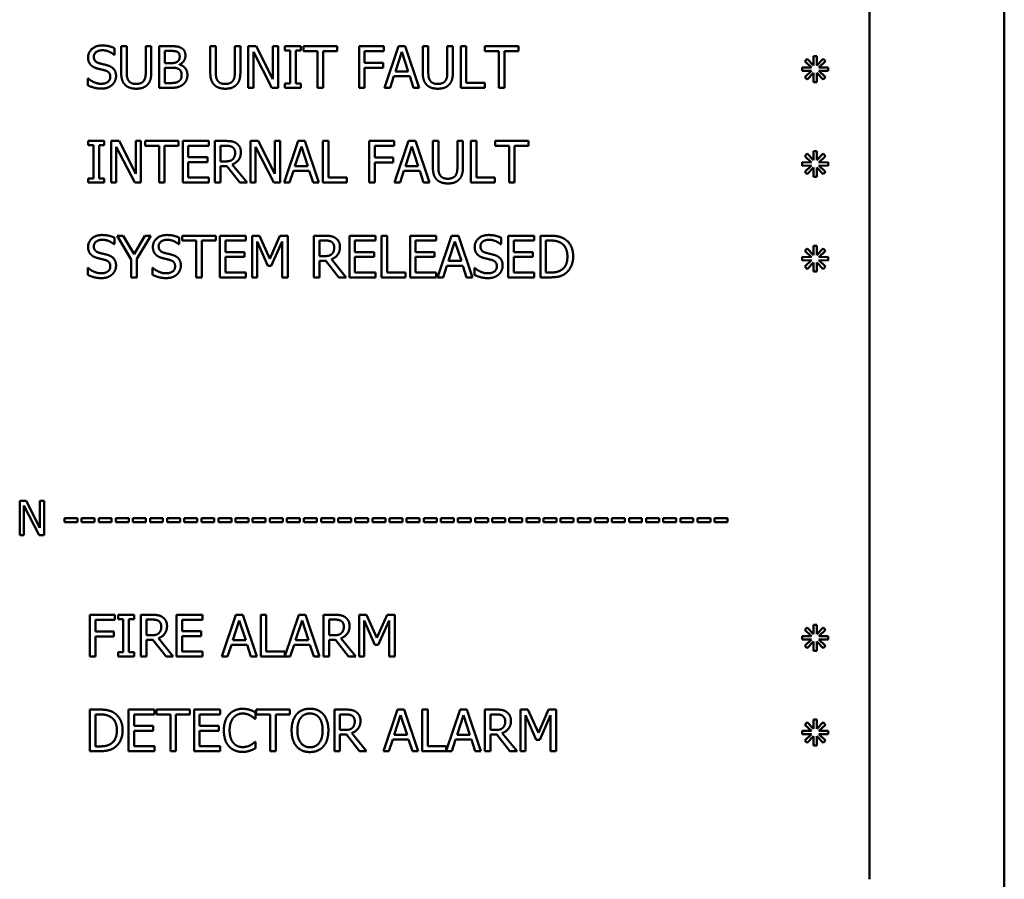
# Model space of a CAD drawing. Header units: millimetres. Extents: x 30 to 861, y 28 to 600.
# Tile 7 of 23: x 239 to 327, y 402 to 478. Entities that reach past the tile are written whole.
import ezdxf

# ---------------------------------------------------------------- set-up
doc = ezdxf.new("R2010")
doc.units = ezdxf.units.MM
doc.header["$LTSCALE"] = 3
doc.layers.add('Visible (ISO)', color=7, linetype='Continuous', lineweight=50)

msp = doc.modelspace()

# ---------------------------------------------------------------- linework, layer by layer
at = {"layer": 'Visible (ISO)'}
for p, q in [((326.809, 383.64), (326.809, 543.02)), ((247.661, 475.113), (247.661, 475.701)), ((248.752, 475.875), (248.26, 475.875)), ((248.26, 475.875), (248.26, 473.566)), ((248.752, 473.566), (248.752, 475.875)), ((250.446, 475.875), (250.446, 473.554)), ((250.938, 475.875), (250.446, 475.875)), ((250.938, 473.566), (250.938, 475.875)), ((252.623, 475.875), (251.643, 475.875)), ((251.643, 475.875), (251.643, 472.175)), ((256.677, 475.875), (256.185, 475.875)), ((256.185, 475.875), (256.185, 473.566)), ((256.677, 473.566), (256.677, 475.875)), ((258.371, 475.875), (258.371, 473.554)), ((258.863, 475.875), (258.371, 475.875)), ((258.863, 473.566), (258.863, 475.875)), ((260.266, 475.875), (259.567, 475.875)), ((259.567, 475.875), (259.567, 472.175)), ((261.756, 472.946), (260.266, 475.875)), ((261.756, 475.875), (261.756, 472.946)), ((262.215, 475.875), (261.756, 475.875)), ((262.215, 472.175), (262.215, 475.875)), ((264.254, 475.875), (262.82, 475.875)), ((262.82, 475.875), (262.82, 475.497)), ((264.254, 475.497), (264.254, 475.875)), ((267.459, 475.875), (264.485, 475.875)), ((264.485, 475.875), (264.485, 475.437)), ((267.459, 475.437), (267.459, 475.875)), ((269.423, 475.875), (269.423, 472.175)), ((271.636, 475.875), (269.423, 475.875)), ((271.636, 475.437), (271.636, 475.875)), ((272.925, 475.875), (271.678, 472.175)), ((273.531, 475.875), (272.925, 475.875)), ((274.778, 472.175), (273.531, 475.875)), ((275.576, 475.875), (275.084, 475.875)), ((275.084, 475.875), (275.084, 473.566)), ((275.576, 473.566), (275.576, 475.875)), ((277.27, 475.875), (277.27, 473.554)), ((277.761, 475.875), (277.27, 475.875)), ((277.761, 473.566), (277.761, 475.875)), ((278.958, 475.875), (278.466, 475.875)), ((278.466, 475.875), (278.466, 472.175)), ((278.958, 472.613), (278.958, 475.875)), ((283.593, 475.875), (280.619, 475.875)), ((280.619, 475.875), (280.619, 475.437)), ((283.593, 475.437), (283.593, 475.875)), ((247.625, 475.113), (247.661, 475.113)), ((252.134, 475.455), (252.605, 475.455)), ((252.134, 474.373), (252.134, 475.455)), ((260.026, 472.175), (260.026, 475.365)), ((260.026, 475.365), (261.663, 472.175)), ((262.82, 475.497), (263.291, 475.497)), ((263.291, 475.497), (263.291, 472.553)), ((263.783, 475.497), (264.254, 475.497)), ((263.783, 472.553), (263.783, 475.497)), ((264.485, 475.437), (265.726, 475.437)), ((265.726, 475.437), (265.726, 472.175)), ((266.218, 475.437), (267.459, 475.437)), ((266.218, 472.175), (266.218, 475.437)), ((269.915, 474.394), (269.915, 475.437)), ((269.915, 475.437), (271.636, 475.437)), ((272.646, 473.629), (273.216, 475.371)), ((273.216, 475.371), (273.789, 473.629)), ((280.619, 475.437), (281.86, 475.437)), ((281.86, 475.437), (281.86, 472.175)), ((282.352, 475.437), (283.593, 475.437)), ((282.352, 472.175), (282.352, 475.437)), ((309.284, 474.751), (309.065, 474.532)), ((309.844, 474.154), (309.284, 474.751)), ((310.141, 474.978), (309.829, 474.978)), ((309.829, 474.978), (309.844, 474.154)), ((310.126, 474.154), (310.141, 474.978)), ((310.687, 474.751), (310.126, 474.154)), ((310.906, 474.532), (310.687, 474.751)), ((252.692, 474.373), (252.134, 474.373)), ((252.134, 473.962), (252.692, 473.962)), ((252.134, 472.595), (252.134, 473.962)), ((253.46, 474.232), (253.46, 474.25)), ((271.564, 474.394), (269.915, 474.394)), ((269.915, 472.175), (269.915, 473.956)), ((269.915, 473.956), (271.564, 473.956)), ((271.564, 473.956), (271.564, 474.394)), ((308.837, 473.986), (308.837, 473.674)), ((309.661, 473.971), (308.837, 473.986)), ((309.065, 474.532), (309.661, 473.971)), ((310.309, 473.971), (310.906, 474.532)), ((311.134, 473.986), (310.309, 473.971)), ((311.134, 473.674), (311.134, 473.986)), ((245.325, 473.014), (245.289, 473.014)), ((245.289, 473.014), (245.289, 472.397)), ((272.175, 472.175), (272.511, 473.209)), ((272.511, 473.209), (273.923, 473.209)), ((273.789, 473.629), (272.646, 473.629)), ((273.923, 473.209), (274.259, 472.175)), ((308.837, 473.674), (309.661, 473.689)), ((309.661, 473.689), (309.065, 473.128)), ((309.065, 473.128), (309.284, 472.91)), ((309.284, 472.91), (309.844, 473.506)), ((309.844, 473.506), (309.829, 472.682)), ((310.126, 473.506), (310.687, 472.91)), ((310.141, 472.682), (310.126, 473.506)), ((310.309, 473.689), (311.134, 473.674)), ((310.906, 473.128), (310.309, 473.689)), ((310.687, 472.91), (310.906, 473.128)), ((251.643, 472.175), (252.704, 472.175)), ((252.533, 472.595), (252.134, 472.595)), ((259.567, 472.175), (260.026, 472.175)), ((261.663, 472.175), (262.215, 472.175)), ((263.291, 472.553), (262.82, 472.553)), ((262.82, 472.553), (262.82, 472.175)), ((262.82, 472.175), (264.254, 472.175)), ((264.254, 472.553), (263.783, 472.553)), ((264.254, 472.175), (264.254, 472.553)), ((265.726, 472.175), (266.218, 472.175)), ((269.423, 472.175), (269.915, 472.175)), ((271.678, 472.175), (272.175, 472.175)), ((274.259, 472.175), (274.778, 472.175)), ((278.466, 472.175), (280.61, 472.175)), ((280.61, 472.613), (278.958, 472.613)), ((280.61, 472.175), (280.61, 472.613)), ((281.86, 472.175), (282.352, 472.175)), ((309.829, 472.682), (310.141, 472.682)), ((246.761, 467.451), (245.328, 467.451)), ((245.328, 467.451), (245.328, 467.073)), ((245.328, 467.073), (245.799, 467.073)), ((245.799, 467.073), (245.799, 464.129)), ((246.29, 467.073), (246.761, 467.073)), ((246.29, 464.129), (246.29, 467.073)), ((246.761, 467.073), (246.761, 467.451)), ((248.068, 467.451), (247.37, 467.451)), ((247.37, 467.451), (247.37, 463.751)), ((247.829, 463.751), (247.829, 466.941)), ((247.829, 466.941), (249.466, 463.751)), ((249.559, 464.521), (248.068, 467.451)), ((249.559, 467.451), (249.559, 464.521)), ((250.017, 467.451), (249.559, 467.451)), ((250.017, 463.751), (250.017, 467.451)), ((253.364, 467.451), (250.389, 467.451)), ((250.389, 467.451), (250.389, 467.013)), ((250.389, 467.013), (251.631, 467.013)), ((251.631, 467.013), (251.631, 463.751)), ((252.122, 467.013), (253.364, 467.013)), ((252.122, 463.751), (252.122, 467.013)), ((253.364, 467.013), (253.364, 467.451)), ((256.053, 467.451), (253.738, 467.451)), ((253.738, 467.451), (253.738, 463.751)), ((254.23, 466), (254.23, 467.013)), ((254.23, 467.013), (256.053, 467.013)), ((256.053, 467.013), (256.053, 467.451)), ((257.546, 467.451), (256.593, 467.451)), ((256.593, 467.451), (256.593, 463.751)), ((257.085, 467.025), (257.573, 467.025)), ((257.085, 465.634), (257.085, 467.025)), ((260.449, 467.451), (259.75, 467.451)), ((259.75, 467.451), (259.75, 463.751)), ((260.209, 463.751), (260.209, 466.941)), ((260.209, 466.941), (261.846, 463.751)), ((261.939, 464.521), (260.449, 467.451)), ((261.939, 467.451), (261.939, 464.521)), ((262.398, 467.451), (261.939, 467.451)), ((262.398, 463.751), (262.398, 467.451)), ((263.996, 467.451), (262.748, 463.751)), ((263.717, 465.205), (264.287, 466.947)), ((264.601, 467.451), (263.996, 467.451)), ((264.287, 466.947), (264.859, 465.205)), ((265.849, 463.751), (264.601, 467.451)), ((266.691, 467.451), (266.2, 467.451)), ((266.2, 467.451), (266.2, 463.751)), ((266.691, 464.189), (266.691, 467.451)), ((270.319, 467.451), (270.319, 463.751)), ((272.532, 467.451), (270.319, 467.451)), ((270.811, 465.97), (270.811, 467.013)), ((270.811, 467.013), (272.532, 467.013)), ((272.532, 467.013), (272.532, 467.451)), ((273.822, 467.451), (272.574, 463.751)), ((273.543, 465.205), (274.112, 466.947)), ((274.427, 467.451), (273.822, 467.451)), ((274.112, 466.947), (274.685, 465.205)), ((275.675, 463.751), (274.427, 467.451)), ((276.472, 467.451), (275.98, 467.451)), ((275.98, 467.451), (275.98, 465.142)), ((276.472, 465.142), (276.472, 467.451)), ((278.166, 467.451), (278.166, 465.13)), ((278.658, 467.451), (278.166, 467.451)), ((278.658, 465.142), (278.658, 467.451)), ((279.854, 467.451), (279.363, 467.451)), ((279.363, 467.451), (279.363, 463.751)), ((279.854, 464.189), (279.854, 467.451)), ((284.49, 467.451), (281.515, 467.451)), ((281.515, 467.451), (281.515, 467.013)), ((281.515, 467.013), (282.757, 467.013)), ((282.757, 467.013), (282.757, 463.751)), ((283.248, 467.013), (284.49, 467.013)), ((283.248, 463.751), (283.248, 467.013)), ((284.49, 467.013), (284.49, 467.451)), ((255.93, 466), (254.23, 466)), ((255.93, 465.562), (255.93, 466)), ((272.46, 465.97), (270.811, 465.97)), ((272.46, 465.532), (272.46, 465.97)), ((309.284, 466.327), (309.065, 466.108)), ((309.065, 466.108), (309.661, 465.547)), ((309.844, 465.73), (309.284, 466.327)), ((310.141, 466.554), (309.829, 466.554)), ((309.829, 466.554), (309.844, 465.73)), ((310.126, 465.73), (310.141, 466.554)), ((310.687, 466.327), (310.126, 465.73)), ((310.309, 465.547), (310.906, 466.108)), ((310.906, 466.108), (310.687, 466.327)), ((254.23, 465.562), (255.93, 465.562)), ((254.23, 464.189), (254.23, 465.562)), ((257.516, 465.634), (257.085, 465.634)), ((257.085, 463.751), (257.085, 465.223)), ((257.085, 465.223), (257.648, 465.223)), ((257.648, 465.223), (258.818, 463.751)), ((259.456, 463.751), (258.14, 465.361)), ((264.859, 465.205), (263.717, 465.205)), ((270.811, 463.751), (270.811, 465.532)), ((270.811, 465.532), (272.46, 465.532)), ((274.685, 465.205), (273.543, 465.205)), ((308.837, 465.562), (308.837, 465.25)), ((309.661, 465.547), (308.837, 465.562)), ((308.837, 465.25), (309.661, 465.265)), ((309.661, 465.265), (309.065, 464.704)), ((309.284, 464.486), (309.844, 465.082)), ((309.844, 465.082), (309.829, 464.258)), ((310.126, 465.082), (310.687, 464.486)), ((310.141, 464.258), (310.126, 465.082)), ((311.134, 465.562), (310.309, 465.547)), ((310.309, 465.265), (311.134, 465.25)), ((310.906, 464.704), (310.309, 465.265)), ((311.134, 465.25), (311.134, 465.562)), ((256.053, 464.189), (254.23, 464.189)), ((256.053, 463.751), (256.053, 464.189)), ((263.246, 463.751), (263.582, 464.785)), ((263.582, 464.785), (264.994, 464.785)), ((264.994, 464.785), (265.33, 463.751)), ((268.343, 464.189), (266.691, 464.189)), ((268.343, 463.751), (268.343, 464.189)), ((273.072, 463.751), (273.408, 464.785)), ((273.408, 464.785), (274.82, 464.785)), ((274.82, 464.785), (275.156, 463.751)), ((281.506, 464.189), (279.854, 464.189)), ((281.506, 463.751), (281.506, 464.189)), ((309.065, 464.704), (309.284, 464.486)), ((309.829, 464.258), (310.141, 464.258)), ((310.687, 464.486), (310.906, 464.704)), ((245.799, 464.129), (245.328, 464.129)), ((245.328, 464.129), (245.328, 463.751)), ((245.328, 463.751), (246.761, 463.751)), ((246.761, 464.129), (246.29, 464.129)), ((246.761, 463.751), (246.761, 464.129)), ((247.37, 463.751), (247.829, 463.751)), ((249.466, 463.751), (250.017, 463.751)), ((251.631, 463.751), (252.122, 463.751)), ((253.738, 463.751), (256.053, 463.751)), ((256.593, 463.751), (257.085, 463.751)), ((258.818, 463.751), (259.456, 463.751)), ((259.75, 463.751), (260.209, 463.751)), ((261.846, 463.751), (262.398, 463.751)), ((262.748, 463.751), (263.246, 463.751)), ((265.33, 463.751), (265.849, 463.751)), ((266.2, 463.751), (268.343, 463.751)), ((270.319, 463.751), (270.811, 463.751)), ((272.574, 463.751), (273.072, 463.751)), ((275.156, 463.751), (275.675, 463.751)), ((279.363, 463.751), (281.506, 463.751)), ((282.757, 463.751), (283.248, 463.751)), ((248.449, 459.027), (247.904, 459.027)), ((247.904, 459.027), (249.154, 456.913)), ((249.403, 457.399), (248.449, 459.027)), ((250.374, 459.027), (249.403, 457.399)), ((249.646, 456.964), (250.896, 459.027)), ((250.896, 459.027), (250.374, 459.027)), ((256.668, 459.027), (253.693, 459.027)), ((253.693, 459.027), (253.693, 458.589)), ((256.668, 458.589), (256.668, 459.027)), ((259.357, 459.027), (257.043, 459.027)), ((257.043, 459.027), (257.043, 455.327)), ((259.357, 458.589), (259.357, 459.027)), ((259.897, 459.027), (259.897, 455.327)), ((260.569, 459.027), (259.897, 459.027)), ((261.492, 456.967), (260.569, 459.027)), ((262.386, 459.027), (261.492, 456.967)), ((263.069, 459.027), (262.386, 459.027)), ((263.069, 455.327), (263.069, 459.027)), ((266.362, 459.027), (265.408, 459.027)), ((265.408, 459.027), (265.408, 455.327)), ((270.88, 459.027), (268.565, 459.027)), ((268.565, 459.027), (268.565, 455.327)), ((270.88, 458.589), (270.88, 459.027)), ((271.912, 459.027), (271.42, 459.027)), ((271.42, 459.027), (271.42, 455.327)), ((271.912, 455.765), (271.912, 459.027)), ((276.265, 459.027), (273.95, 459.027)), ((273.95, 459.027), (273.95, 455.327)), ((276.265, 458.589), (276.265, 459.027)), ((277.653, 459.027), (276.406, 455.327)), ((278.259, 459.027), (277.653, 459.027)), ((279.506, 455.327), (278.259, 459.027)), ((285.005, 459.027), (282.691, 459.027)), ((282.691, 459.027), (282.691, 455.327)), ((285.005, 458.589), (285.005, 459.027)), ((286.388, 459.027), (285.545, 459.027)), ((285.545, 459.027), (285.545, 455.327)), ((247.625, 458.265), (247.661, 458.265)), ((247.661, 458.265), (247.661, 458.853)), ((253.391, 458.265), (253.427, 458.265)), ((253.427, 458.265), (253.427, 458.853)), ((253.693, 458.589), (254.935, 458.589)), ((254.935, 458.589), (254.935, 455.327)), ((255.426, 458.589), (256.668, 458.589)), ((255.426, 455.327), (255.426, 458.589)), ((257.534, 457.576), (257.534, 458.589)), ((257.534, 458.589), (259.357, 458.589)), ((260.356, 455.327), (260.356, 458.514)), ((260.356, 458.514), (261.312, 456.346)), ((261.612, 456.346), (262.578, 458.514)), ((262.578, 458.514), (262.578, 455.327)), ((265.9, 458.601), (266.389, 458.601)), ((265.9, 457.21), (265.9, 458.601)), ((269.057, 457.576), (269.057, 458.589)), ((269.057, 458.589), (270.88, 458.589)), ((274.442, 457.576), (274.442, 458.589)), ((274.442, 458.589), (276.265, 458.589)), ((277.375, 456.781), (277.944, 458.523)), ((277.944, 458.523), (278.517, 456.781)), ((282.01, 458.265), (282.046, 458.265)), ((282.046, 458.265), (282.046, 458.853)), ((283.182, 457.576), (283.182, 458.589)), ((283.182, 458.589), (285.005, 458.589)), ((286.037, 458.601), (286.412, 458.601)), ((286.037, 455.753), (286.037, 458.601)), ((310.141, 458.13), (309.829, 458.13)), ((309.829, 458.13), (309.844, 457.306)), ((310.126, 457.306), (310.141, 458.13)), ((259.234, 457.576), (257.534, 457.576)), ((257.534, 457.138), (259.234, 457.138)), ((257.534, 455.765), (257.534, 457.138)), ((259.234, 457.138), (259.234, 457.576)), ((266.332, 457.21), (265.9, 457.21)), ((270.757, 457.576), (269.057, 457.576)), ((269.057, 457.138), (270.757, 457.138)), ((269.057, 455.765), (269.057, 457.138)), ((270.757, 457.138), (270.757, 457.576)), ((276.142, 457.576), (274.442, 457.576)), ((274.442, 457.138), (276.142, 457.138)), ((274.442, 455.765), (274.442, 457.138)), ((276.142, 457.138), (276.142, 457.576)), ((284.883, 457.576), (283.182, 457.576)), ((283.182, 457.138), (284.883, 457.138)), ((283.182, 455.765), (283.182, 457.138)), ((284.883, 457.138), (284.883, 457.576)), ((308.837, 457.138), (308.837, 456.826)), ((309.661, 457.123), (308.837, 457.138)), ((309.284, 457.902), (309.065, 457.684)), ((309.065, 457.684), (309.661, 457.123)), ((309.844, 457.306), (309.284, 457.902)), ((310.687, 457.902), (310.126, 457.306)), ((310.309, 457.123), (310.906, 457.684)), ((311.134, 457.138), (310.309, 457.123)), ((310.906, 457.684), (310.687, 457.902)), ((311.134, 456.826), (311.134, 457.138)), ((249.154, 456.913), (249.154, 455.327)), ((249.646, 455.327), (249.646, 456.964)), ((261.312, 456.346), (261.612, 456.346)), ((265.9, 455.327), (265.9, 456.799)), ((265.9, 456.799), (266.463, 456.799)), ((266.463, 456.799), (267.633, 455.327)), ((268.272, 455.327), (266.955, 456.937)), ((276.904, 455.327), (277.24, 456.361)), ((277.24, 456.361), (278.652, 456.361)), ((278.517, 456.781), (277.375, 456.781)), ((278.652, 456.361), (278.988, 455.327)), ((308.837, 456.826), (309.661, 456.841)), ((309.661, 456.841), (309.065, 456.28)), ((309.065, 456.28), (309.284, 456.061)), ((309.284, 456.061), (309.844, 456.658)), ((309.844, 456.658), (309.829, 455.834)), ((310.126, 456.658), (310.687, 456.061)), ((310.141, 455.834), (310.126, 456.658)), ((310.309, 456.841), (311.134, 456.826)), ((310.906, 456.28), (310.309, 456.841)), ((310.687, 456.061), (310.906, 456.28)), ((245.325, 456.166), (245.289, 456.166)), ((245.289, 456.166), (245.289, 455.549)), ((251.091, 456.166), (251.055, 456.166)), ((251.055, 456.166), (251.055, 455.549)), ((259.357, 455.765), (257.534, 455.765)), ((259.357, 455.327), (259.357, 455.765)), ((270.88, 455.765), (269.057, 455.765)), ((270.88, 455.327), (270.88, 455.765)), ((273.564, 455.765), (271.912, 455.765)), ((273.564, 455.327), (273.564, 455.765)), ((276.265, 455.765), (274.442, 455.765)), ((276.265, 455.327), (276.265, 455.765)), ((279.71, 456.166), (279.674, 456.166)), ((279.674, 456.166), (279.674, 455.549)), ((285.005, 455.765), (283.182, 455.765)), ((285.005, 455.327), (285.005, 455.765)), ((286.412, 455.753), (286.037, 455.753)), ((309.829, 455.834), (310.141, 455.834)), ((249.154, 455.327), (249.646, 455.327)), ((254.935, 455.327), (255.426, 455.327)), ((257.043, 455.327), (259.357, 455.327)), ((259.897, 455.327), (260.356, 455.327)), ((262.578, 455.327), (263.069, 455.327)), ((265.408, 455.327), (265.9, 455.327)), ((267.633, 455.327), (268.272, 455.327)), ((268.565, 455.327), (270.88, 455.327)), ((271.42, 455.327), (273.564, 455.327)), ((273.95, 455.327), (276.265, 455.327)), ((276.406, 455.327), (276.904, 455.327)), ((278.988, 455.327), (279.506, 455.327)), ((282.691, 455.327), (285.005, 455.327)), ((285.545, 455.327), (286.397, 455.327)), ((239.81, 435.461), (239.235, 435.461)), ((239.235, 435.461), (239.235, 432.413)), ((241.038, 433.048), (239.81, 435.461)), ((241.038, 435.461), (241.038, 433.048)), ((241.416, 435.461), (241.038, 435.461)), ((241.416, 432.413), (241.416, 435.461)), ((239.613, 432.413), (239.613, 435.041)), ((239.613, 435.041), (240.961, 432.413)), ((244.372, 433.932), (243.219, 433.932)), ((243.219, 433.932), (243.219, 433.562)), ((243.219, 433.562), (244.372, 433.562)), ((244.372, 433.562), (244.372, 433.932)), ((245.894, 433.932), (244.74, 433.932)), ((244.74, 433.932), (244.74, 433.562)), ((244.74, 433.562), (245.894, 433.562)), ((245.894, 433.562), (245.894, 433.932)), ((247.415, 433.932), (246.262, 433.932)), ((246.262, 433.932), (246.262, 433.562)), ((246.262, 433.562), (247.415, 433.562)), ((247.415, 433.562), (247.415, 433.932)), ((248.937, 433.932), (247.783, 433.932)), ((247.783, 433.932), (247.783, 433.562)), ((247.783, 433.562), (248.937, 433.562)), ((248.937, 433.562), (248.937, 433.932)), ((250.458, 433.932), (249.305, 433.932)), ((249.305, 433.932), (249.305, 433.562)), ((249.305, 433.562), (250.458, 433.562)), ((250.458, 433.562), (250.458, 433.932)), ((251.98, 433.932), (250.826, 433.932)), ((250.826, 433.932), (250.826, 433.562)), ((250.826, 433.562), (251.98, 433.562)), ((251.98, 433.562), (251.98, 433.932)), ((253.502, 433.932), (252.348, 433.932)), ((252.348, 433.932), (252.348, 433.562)), ((252.348, 433.562), (253.502, 433.562)), ((253.502, 433.562), (253.502, 433.932)), ((255.023, 433.932), (253.87, 433.932)), ((253.87, 433.932), (253.87, 433.562)), ((253.87, 433.562), (255.023, 433.562)), ((255.023, 433.562), (255.023, 433.932)), ((256.545, 433.932), (255.391, 433.932)), ((255.391, 433.932), (255.391, 433.562)), ((255.391, 433.562), (256.545, 433.562)), ((256.545, 433.562), (256.545, 433.932)), ((258.066, 433.932), (256.913, 433.932)), ((256.913, 433.932), (256.913, 433.562)), ((256.913, 433.562), (258.066, 433.562)), ((258.066, 433.562), (258.066, 433.932)), ((259.588, 433.932), (258.434, 433.932)), ((258.434, 433.932), (258.434, 433.562)), ((258.434, 433.562), (259.588, 433.562)), ((259.588, 433.562), (259.588, 433.932)), ((261.109, 433.932), (259.956, 433.932)), ((259.956, 433.932), (259.956, 433.562)), ((259.956, 433.562), (261.109, 433.562)), ((261.109, 433.562), (261.109, 433.932)), ((262.631, 433.932), (261.477, 433.932)), ((261.477, 433.932), (261.477, 433.562)), ((261.477, 433.562), (262.631, 433.562)), ((262.631, 433.562), (262.631, 433.932)), ((264.152, 433.932), (262.999, 433.932)), ((262.999, 433.932), (262.999, 433.562)), ((262.999, 433.562), (264.152, 433.562)), ((264.152, 433.562), (264.152, 433.932)), ((265.674, 433.932), (264.52, 433.932)), ((264.52, 433.932), (264.52, 433.562)), ((264.52, 433.562), (265.674, 433.562)), ((265.674, 433.562), (265.674, 433.932)), ((267.195, 433.932), (266.042, 433.932)), ((266.042, 433.932), (266.042, 433.562)), ((266.042, 433.562), (267.195, 433.562)), ((267.195, 433.562), (267.195, 433.932)), ((268.717, 433.932), (267.563, 433.932)), ((267.563, 433.932), (267.563, 433.562)), ((267.563, 433.562), (268.717, 433.562)), ((268.717, 433.562), (268.717, 433.932)), ((270.238, 433.932), (269.085, 433.932)), ((269.085, 433.932), (269.085, 433.562)), ((269.085, 433.562), (270.238, 433.562)), ((270.238, 433.562), (270.238, 433.932)), ((271.76, 433.932), (270.606, 433.932)), ((270.606, 433.932), (270.606, 433.562)), ((270.606, 433.562), (271.76, 433.562)), ((271.76, 433.562), (271.76, 433.932)), ((273.281, 433.932), (272.128, 433.932)), ((272.128, 433.932), (272.128, 433.562)), ((272.128, 433.562), (273.281, 433.562)), ((273.281, 433.562), (273.281, 433.932)), ((274.803, 433.932), (273.649, 433.932)), ((273.649, 433.932), (273.649, 433.562)), ((273.649, 433.562), (274.803, 433.562)), ((274.803, 433.562), (274.803, 433.932)), ((276.324, 433.932), (275.171, 433.932)), ((275.171, 433.932), (275.171, 433.562)), ((275.171, 433.562), (276.324, 433.562)), ((276.324, 433.562), (276.324, 433.932)), ((277.846, 433.932), (276.692, 433.932)), ((276.692, 433.932), (276.692, 433.562)), ((276.692, 433.562), (277.846, 433.562)), ((277.846, 433.562), (277.846, 433.932)), ((279.368, 433.932), (278.214, 433.932)), ((278.214, 433.932), (278.214, 433.562)), ((278.214, 433.562), (279.368, 433.562)), ((279.368, 433.562), (279.368, 433.932)), ((280.889, 433.932), (279.736, 433.932)), ((279.736, 433.932), (279.736, 433.562)), ((279.736, 433.562), (280.889, 433.562)), ((280.889, 433.562), (280.889, 433.932)), ((282.411, 433.932), (281.257, 433.932)), ((281.257, 433.932), (281.257, 433.562)), ((281.257, 433.562), (282.411, 433.562)), ((282.411, 433.562), (282.411, 433.932)), ((283.932, 433.932), (282.779, 433.932)), ((282.779, 433.932), (282.779, 433.562)), ((282.779, 433.562), (283.932, 433.562)), ((283.932, 433.562), (283.932, 433.932)), ((285.454, 433.932), (284.3, 433.932)), ((284.3, 433.932), (284.3, 433.562)), ((284.3, 433.562), (285.454, 433.562)), ((285.454, 433.562), (285.454, 433.932)), ((286.975, 433.932), (285.822, 433.932)), ((285.822, 433.932), (285.822, 433.562)), ((285.822, 433.562), (286.975, 433.562)), ((286.975, 433.562), (286.975, 433.932)), ((288.497, 433.932), (287.343, 433.932)), ((287.343, 433.932), (287.343, 433.562)), ((287.343, 433.562), (288.497, 433.562)), ((288.497, 433.562), (288.497, 433.932)), ((290.018, 433.932), (288.865, 433.932)), ((288.865, 433.932), (288.865, 433.562)), ((288.865, 433.562), (290.018, 433.562)), ((290.018, 433.562), (290.018, 433.932)), ((291.54, 433.932), (290.386, 433.932)), ((290.386, 433.932), (290.386, 433.562)), ((290.386, 433.562), (291.54, 433.562)), ((291.54, 433.562), (291.54, 433.932)), ((293.061, 433.932), (291.908, 433.932)), ((291.908, 433.932), (291.908, 433.562)), ((291.908, 433.562), (293.061, 433.562)), ((293.061, 433.562), (293.061, 433.932)), ((294.583, 433.932), (293.429, 433.932)), ((293.429, 433.932), (293.429, 433.562)), ((293.429, 433.562), (294.583, 433.562)), ((294.583, 433.562), (294.583, 433.932)), ((296.104, 433.932), (294.951, 433.932)), ((294.951, 433.932), (294.951, 433.562)), ((294.951, 433.562), (296.104, 433.562)), ((296.104, 433.562), (296.104, 433.932)), ((297.626, 433.932), (296.472, 433.932)), ((296.472, 433.932), (296.472, 433.562)), ((296.472, 433.562), (297.626, 433.562)), ((297.626, 433.562), (297.626, 433.932)), ((299.147, 433.932), (297.994, 433.932)), ((297.994, 433.932), (297.994, 433.562)), ((297.994, 433.562), (299.147, 433.562)), ((299.147, 433.562), (299.147, 433.932)), ((300.669, 433.932), (299.515, 433.932)), ((299.515, 433.932), (299.515, 433.562)), ((299.515, 433.562), (300.669, 433.562)), ((300.669, 433.562), (300.669, 433.932)), ((302.19, 433.932), (301.037, 433.932)), ((301.037, 433.932), (301.037, 433.562)), ((301.037, 433.562), (302.19, 433.562)), ((302.19, 433.562), (302.19, 433.932)), ((239.235, 432.413), (239.613, 432.413)), ((240.961, 432.413), (241.416, 432.413)), ((245.472, 425.331), (245.472, 421.631)), ((247.685, 425.331), (245.472, 425.331)), ((245.964, 423.85), (245.964, 424.893)), ((245.964, 424.893), (247.685, 424.893)), ((247.685, 424.893), (247.685, 425.331)), ((249.415, 425.331), (247.981, 425.331)), ((247.981, 425.331), (247.981, 424.953)), ((247.981, 424.953), (248.452, 424.953)), ((248.452, 424.953), (248.452, 422.009)), ((248.944, 424.953), (249.415, 424.953)), ((248.944, 422.009), (248.944, 424.953)), ((249.415, 424.953), (249.415, 425.331)), ((250.977, 425.331), (250.023, 425.331)), ((250.023, 425.331), (250.023, 421.631)), ((250.515, 424.905), (251.004, 424.905)), ((250.515, 423.514), (250.515, 424.905)), ((255.495, 425.331), (253.181, 425.331)), ((253.181, 425.331), (253.181, 421.631)), ((253.672, 423.88), (253.672, 424.893)), ((253.672, 424.893), (255.495, 424.893)), ((255.495, 424.893), (255.495, 425.331)), ((258.473, 425.331), (257.225, 421.631)), ((258.194, 423.085), (258.764, 424.827)), ((259.078, 425.331), (258.473, 425.331)), ((258.764, 424.827), (259.336, 423.085)), ((260.326, 421.631), (259.078, 425.331)), ((261.168, 425.331), (260.677, 425.331)), ((260.677, 425.331), (260.677, 421.631)), ((261.168, 422.069), (261.168, 425.331)), ((264.056, 425.331), (262.82, 421.666)), ((263.777, 423.085), (264.347, 424.827)), ((264.661, 425.331), (264.056, 425.331)), ((264.347, 424.827), (264.919, 423.085)), ((265.909, 421.631), (264.661, 425.331)), ((267.213, 425.331), (266.26, 425.331)), ((266.26, 425.331), (266.26, 421.631)), ((266.751, 424.905), (267.24, 424.905)), ((266.751, 423.514), (266.751, 424.905)), ((269.417, 425.331), (269.417, 421.631)), ((270.089, 425.331), (269.417, 425.331)), ((269.876, 421.631), (269.876, 424.818)), ((269.876, 424.818), (270.832, 422.65)), ((271.012, 423.271), (270.089, 425.331)), ((271.906, 425.331), (271.012, 423.271)), ((271.132, 422.65), (272.097, 424.818)), ((272.589, 425.331), (271.906, 425.331)), ((272.097, 424.818), (272.097, 421.631)), ((272.589, 421.631), (272.589, 425.331)), ((255.372, 423.88), (253.672, 423.88)), ((255.372, 423.442), (255.372, 423.88)), ((309.284, 424.206), (309.065, 423.988)), ((309.065, 423.988), (309.661, 423.427)), ((309.844, 423.61), (309.284, 424.206)), ((310.141, 424.434), (309.829, 424.434)), ((309.829, 424.434), (309.844, 423.61)), ((310.126, 423.61), (310.141, 424.434)), ((310.687, 424.206), (310.126, 423.61)), ((310.309, 423.427), (310.906, 423.988)), ((310.906, 423.988), (310.687, 424.206)), ((247.613, 423.85), (245.964, 423.85)), ((245.964, 421.631), (245.964, 423.412)), ((245.964, 423.412), (247.613, 423.412)), ((247.613, 423.412), (247.613, 423.85)), ((250.947, 423.514), (250.515, 423.514)), ((250.515, 421.631), (250.515, 423.103)), ((250.515, 423.103), (251.079, 423.103)), ((251.079, 423.103), (252.248, 421.631)), ((252.887, 421.631), (251.571, 423.241)), ((253.672, 423.442), (255.372, 423.442)), ((253.672, 422.069), (253.672, 423.442)), ((259.336, 423.085), (258.194, 423.085)), ((264.919, 423.085), (263.777, 423.085)), ((267.183, 423.514), (266.751, 423.514)), ((266.751, 421.631), (266.751, 423.103)), ((266.751, 423.103), (267.315, 423.103)), ((267.315, 423.103), (268.484, 421.631)), ((269.123, 421.631), (267.807, 423.241)), ((308.837, 423.442), (308.837, 423.13)), ((309.661, 423.427), (308.837, 423.442)), ((308.837, 423.13), (309.661, 423.145)), ((309.661, 423.145), (309.065, 422.584)), ((311.134, 423.442), (310.309, 423.427)), ((310.309, 423.145), (311.134, 423.13)), ((310.906, 422.584), (310.309, 423.145)), ((311.134, 423.13), (311.134, 423.442)), ((257.723, 421.631), (258.059, 422.665)), ((258.059, 422.665), (259.471, 422.665)), ((259.471, 422.665), (259.807, 421.631)), ((263.306, 421.631), (263.642, 422.665)), ((263.642, 422.665), (265.054, 422.665)), ((265.054, 422.665), (265.39, 421.631)), ((270.832, 422.65), (271.132, 422.65)), ((309.065, 422.584), (309.284, 422.365)), ((309.284, 422.365), (309.844, 422.962)), ((309.844, 422.962), (309.829, 422.138)), ((309.829, 422.138), (310.141, 422.138)), ((310.126, 422.962), (310.687, 422.365)), ((310.141, 422.138), (310.126, 422.962)), ((310.687, 422.365), (310.906, 422.584)), ((245.472, 421.631), (245.964, 421.631)), ((248.452, 422.009), (247.981, 422.009)), ((247.981, 422.009), (247.981, 421.631)), ((247.981, 421.631), (249.415, 421.631)), ((249.415, 422.009), (248.944, 422.009)), ((249.415, 421.631), (249.415, 422.009)), ((250.023, 421.631), (250.515, 421.631)), ((252.248, 421.631), (252.887, 421.631)), ((253.181, 421.631), (255.495, 421.631)), ((255.495, 422.069), (253.672, 422.069)), ((255.495, 421.631), (255.495, 422.069)), ((257.225, 421.631), (257.723, 421.631)), ((259.807, 421.631), (260.326, 421.631)), ((260.677, 421.631), (263.306, 421.631)), ((262.82, 422.069), (261.168, 422.069)), ((262.82, 421.666), (262.82, 422.069)), ((265.39, 421.631), (265.909, 421.631)), ((266.26, 421.631), (266.751, 421.631)), ((268.484, 421.631), (269.123, 421.631)), ((269.417, 421.631), (269.876, 421.631)), ((272.097, 421.631), (272.589, 421.631)), ((246.314, 416.907), (245.472, 416.907)), ((245.472, 416.907), (245.472, 413.207)), ((251.238, 416.907), (248.923, 416.907)), ((248.923, 416.907), (248.923, 413.207)), ((251.238, 416.469), (251.238, 416.907)), ((254.374, 416.907), (251.4, 416.907)), ((251.4, 416.907), (251.4, 416.469)), ((254.374, 416.469), (254.374, 416.907)), ((257.064, 416.907), (254.749, 416.907)), ((254.749, 416.907), (254.749, 413.207)), ((257.064, 416.469), (257.064, 416.907)), ((263.255, 416.907), (260.281, 416.907)), ((260.281, 416.907), (260.281, 416.469)), ((263.255, 416.469), (263.255, 416.907)), ((268.185, 416.907), (267.231, 416.907)), ((267.231, 416.907), (267.231, 413.207)), ((272.826, 416.907), (271.579, 413.207)), ((273.432, 416.907), (272.826, 416.907)), ((274.679, 413.207), (273.432, 416.907)), ((275.522, 416.907), (275.03, 416.907)), ((275.03, 416.907), (275.03, 413.207)), ((275.522, 413.645), (275.522, 416.907)), ((278.409, 416.907), (277.174, 413.242)), ((279.015, 416.907), (278.409, 416.907)), ((280.262, 413.207), (279.015, 416.907)), ((281.566, 416.907), (280.613, 416.907)), ((280.613, 416.907), (280.613, 413.207)), ((283.77, 416.907), (283.77, 413.207)), ((284.442, 416.907), (283.77, 416.907)), ((285.365, 414.847), (284.442, 416.907)), ((286.259, 416.907), (285.365, 414.847)), ((286.942, 416.907), (286.259, 416.907)), ((286.942, 413.207), (286.942, 416.907)), ((245.964, 416.481), (246.338, 416.481)), ((245.964, 413.633), (245.964, 416.481)), ((249.415, 415.456), (249.415, 416.469)), ((249.415, 416.469), (251.238, 416.469)), ((251.4, 416.469), (252.641, 416.469)), ((252.641, 416.469), (252.641, 413.207)), ((253.133, 416.469), (254.374, 416.469)), ((253.133, 413.207), (253.133, 416.469)), ((255.241, 415.456), (255.241, 416.469)), ((255.241, 416.469), (257.064, 416.469)), ((260.161, 416.067), (260.2, 416.067)), ((260.2, 416.067), (260.2, 416.661)), ((260.281, 416.469), (261.522, 416.469)), ((261.522, 416.469), (261.522, 413.207)), ((262.014, 416.469), (263.255, 416.469)), ((262.014, 413.207), (262.014, 416.469)), ((267.723, 416.481), (268.212, 416.481)), ((267.723, 415.09), (267.723, 416.481)), ((272.547, 414.661), (273.117, 416.403)), ((273.117, 416.403), (273.69, 414.661)), ((278.13, 414.661), (278.7, 416.403)), ((278.7, 416.403), (279.273, 414.661)), ((281.105, 416.481), (281.593, 416.481)), ((281.105, 415.09), (281.105, 416.481)), ((284.229, 413.207), (284.229, 416.394)), ((284.229, 416.394), (285.185, 414.226)), ((285.485, 414.226), (286.451, 416.394)), ((286.451, 416.394), (286.451, 413.207)), ((310.141, 416.01), (309.829, 416.01)), ((309.829, 416.01), (309.844, 415.186)), ((310.126, 415.186), (310.141, 416.01)), ((251.115, 415.456), (249.415, 415.456)), ((251.115, 415.018), (251.115, 415.456)), ((256.941, 415.456), (255.241, 415.456)), ((256.941, 415.018), (256.941, 415.456)), ((309.284, 415.782), (309.065, 415.563)), ((309.065, 415.563), (309.661, 415.003)), ((309.844, 415.186), (309.284, 415.782)), ((310.687, 415.782), (310.126, 415.186)), ((310.309, 415.003), (310.906, 415.563)), ((310.906, 415.563), (310.687, 415.782)), ((249.415, 415.018), (251.115, 415.018)), ((249.415, 413.645), (249.415, 415.018)), ((255.241, 415.018), (256.941, 415.018)), ((255.241, 413.645), (255.241, 415.018)), ((268.155, 415.09), (267.723, 415.09)), ((267.723, 413.207), (267.723, 414.679)), ((267.723, 414.679), (268.287, 414.679)), ((268.287, 414.679), (269.456, 413.207)), ((270.095, 413.207), (268.778, 414.817)), ((272.076, 413.207), (272.412, 414.241)), ((272.412, 414.241), (273.825, 414.241)), ((273.69, 414.661), (272.547, 414.661)), ((273.825, 414.241), (274.16, 413.207)), ((277.659, 413.207), (277.995, 414.241)), ((277.995, 414.241), (279.407, 414.241)), ((279.273, 414.661), (278.13, 414.661)), ((279.407, 414.241), (279.743, 413.207)), ((281.536, 415.09), (281.105, 415.09)), ((281.105, 413.207), (281.105, 414.679)), ((281.105, 414.679), (281.668, 414.679)), ((281.668, 414.679), (282.838, 413.207)), ((283.476, 413.207), (282.16, 414.817)), ((285.185, 414.226), (285.485, 414.226)), ((308.837, 415.018), (308.837, 414.706)), ((309.661, 415.003), (308.837, 415.018)), ((308.837, 414.706), (309.661, 414.721)), ((309.661, 414.721), (309.065, 414.16)), ((309.284, 413.941), (309.844, 414.538)), ((309.844, 414.538), (309.829, 413.713)), ((310.126, 414.538), (310.687, 413.941)), ((310.141, 413.713), (310.126, 414.538)), ((311.134, 415.018), (310.309, 415.003)), ((310.309, 414.721), (311.134, 414.706)), ((310.906, 414.16), (310.309, 414.721)), ((311.134, 414.706), (311.134, 415.018)), ((246.338, 413.633), (245.964, 413.633)), ((251.238, 413.645), (249.415, 413.645)), ((251.238, 413.207), (251.238, 413.645)), ((257.064, 413.645), (255.241, 413.645)), ((257.064, 413.207), (257.064, 413.645)), ((260.2, 414.046), (260.164, 414.046)), ((260.2, 413.459), (260.2, 414.046)), ((277.174, 413.645), (275.522, 413.645)), ((277.174, 413.242), (277.174, 413.645)), ((309.065, 414.16), (309.284, 413.941)), ((309.829, 413.713), (310.141, 413.713)), ((310.687, 413.941), (310.906, 414.16)), ((245.472, 413.207), (246.323, 413.207)), ((248.923, 413.207), (251.238, 413.207)), ((252.641, 413.207), (253.133, 413.207)), ((254.749, 413.207), (257.064, 413.207)), ((261.522, 413.207), (262.014, 413.207)), ((267.231, 413.207), (267.723, 413.207)), ((269.456, 413.207), (270.095, 413.207)), ((271.579, 413.207), (272.076, 413.207)), ((274.16, 413.207), (274.679, 413.207)), ((275.03, 413.207), (277.659, 413.207)), ((279.743, 413.207), (280.262, 413.207)), ((280.613, 413.207), (281.105, 413.207)), ((282.838, 413.207), (283.476, 413.207)), ((283.77, 413.207), (284.229, 413.207)), ((286.451, 413.207), (286.942, 413.207))]:
    msp.add_line(p, q, dxfattribs=at)
msp.add_open_spline([(314.809, 401.817), (314.809, 423.083), (314.809, 444.449), (314.809, 487.192), (314.809, 508.538), (314.809, 529.763)], degree=3, knots=[-12.82333, -12.82333, -12.82333, -12.82333, -6.411665, -6.411665, -0.000001, -0.000001, -0.000001, -0.000001], dxfattribs=at)
for points in [[(246.56, 475.941), (246.018, 475.941), (245.316, 475.332), (245.316, 474.882)], [(247.661, 475.701), (247.424, 475.818), (246.872, 475.941), (246.56, 475.941)], [(253.594, 475.725), (253.415, 475.824), (253.019, 475.875), (252.623, 475.875)], [(253.978, 475.041), (253.978, 475.275), (253.795, 475.62), (253.594, 475.725)], [(245.316, 474.882), (245.316, 474.667), (245.442, 474.337), (245.556, 474.214)], [(245.829, 474.933), (245.829, 475.194), (246.251, 475.515), (246.593, 475.515)], [(246.311, 474.358), (246.078, 474.421), (245.829, 474.7), (245.829, 474.933)], [(246.593, 475.515), (246.896, 475.515), (247.448, 475.275), (247.625, 475.113)], [(252.605, 475.455), (252.866, 475.455), (253.157, 475.425), (253.277, 475.359)], [(253.466, 474.972), (253.466, 474.799), (253.373, 474.568), (253.259, 474.496)], [(253.277, 475.359), (253.376, 475.302), (253.466, 475.104), (253.466, 474.972)], [(253.46, 474.25), (253.702, 474.367), (253.978, 474.781), (253.978, 475.041)], [(245.556, 474.214), (245.673, 474.091), (245.976, 473.938), (246.167, 473.887)], [(246.167, 473.887), (246.38, 473.833), (246.665, 473.767), (246.836, 473.719)], [(247.07, 474.163), (246.92, 474.208), (246.467, 474.316), (246.311, 474.358)], [(247.805, 473.23), (247.805, 473.575), (247.451, 474.046), (247.07, 474.163)], [(253.259, 474.496), (253.142, 474.421), (252.923, 474.373), (252.692, 474.373)], [(252.692, 473.962), (252.947, 473.962), (253.223, 473.926), (253.34, 473.866)], [(253.34, 473.866), (253.519, 473.77), (253.639, 473.5), (253.639, 473.29)], [(254.152, 473.311), (254.152, 473.665), (253.789, 474.142), (253.46, 474.232)], [(246.467, 472.535), (246.182, 472.535), (245.568, 472.787), (245.325, 473.014)], [(247.292, 473.152), (247.292, 472.874), (246.875, 472.535), (246.467, 472.535)], [(246.836, 473.719), (247.073, 473.65), (247.292, 473.374), (247.292, 473.152)], [(247.469, 472.445), (247.628, 472.592), (247.805, 473.011), (247.805, 473.23)], [(248.26, 473.566), (248.26, 473.17), (248.419, 472.631), (248.614, 472.439)], [(248.911, 472.82), (248.818, 472.961), (248.752, 473.308), (248.752, 473.566)], [(250.446, 473.554), (250.446, 473.305), (250.38, 472.961), (250.287, 472.82)], [(250.584, 472.439), (250.782, 472.628), (250.938, 473.179), (250.938, 473.566)], [(253.639, 473.29), (253.639, 473.095), (253.51, 472.85), (253.373, 472.751)], [(253.768, 472.475), (253.942, 472.613), (254.152, 473.035), (254.152, 473.311)], [(256.185, 473.566), (256.185, 473.17), (256.344, 472.631), (256.539, 472.439)], [(256.836, 472.82), (256.743, 472.961), (256.677, 473.308), (256.677, 473.566)], [(258.371, 473.554), (258.371, 473.305), (258.305, 472.961), (258.212, 472.82)], [(258.509, 472.439), (258.707, 472.628), (258.863, 473.179), (258.863, 473.566)], [(275.084, 473.566), (275.084, 473.17), (275.243, 472.631), (275.438, 472.439)], [(275.734, 472.82), (275.642, 472.961), (275.576, 473.308), (275.576, 473.566)], [(277.27, 473.554), (277.27, 473.305), (277.204, 472.961), (277.111, 472.82)], [(277.408, 472.439), (277.605, 472.628), (277.761, 473.179), (277.761, 473.566)], [(245.289, 472.397), (245.538, 472.277), (246.101, 472.109), (246.503, 472.109)], [(246.503, 472.109), (246.842, 472.109), (247.292, 472.283), (247.469, 472.445)], [(248.614, 472.439), (248.785, 472.268), (249.271, 472.097), (249.598, 472.097)], [(249.598, 472.517), (249.352, 472.517), (249.01, 472.67), (248.911, 472.82)], [(250.287, 472.82), (250.188, 472.67), (249.828, 472.517), (249.598, 472.517)], [(249.598, 472.097), (249.939, 472.097), (250.407, 472.265), (250.584, 472.439)], [(253.373, 472.751), (253.229, 472.655), (252.857, 472.595), (252.533, 472.595)], [(252.704, 472.175), (253.082, 472.175), (253.558, 472.313), (253.768, 472.475)], [(256.539, 472.439), (256.71, 472.268), (257.196, 472.097), (257.522, 472.097)], [(257.522, 472.517), (257.276, 472.517), (256.935, 472.67), (256.836, 472.82)], [(258.212, 472.82), (258.113, 472.67), (257.753, 472.517), (257.522, 472.517)], [(257.522, 472.097), (257.864, 472.097), (258.332, 472.265), (258.509, 472.439)], [(275.438, 472.439), (275.609, 472.268), (276.094, 472.097), (276.421, 472.097)], [(276.421, 472.517), (276.175, 472.517), (275.833, 472.67), (275.734, 472.82)], [(277.111, 472.82), (277.012, 472.67), (276.652, 472.517), (276.421, 472.517)], [(276.421, 472.097), (276.763, 472.097), (277.231, 472.265), (277.408, 472.439)], [(258.488, 467.256), (258.293, 467.382), (257.864, 467.451), (257.546, 467.451)], [(257.573, 467.025), (257.777, 467.025), (258.056, 466.968), (258.161, 466.899)], [(258.161, 466.899), (258.281, 466.818), (258.395, 466.569), (258.395, 466.407)], [(258.908, 466.446), (258.908, 466.737), (258.683, 467.13), (258.488, 467.256)], [(258.14, 465.361), (258.494, 465.493), (258.908, 466.042), (258.908, 466.446)], [(258.395, 466.407), (258.395, 466.216), (258.293, 465.928), (258.185, 465.826)], [(258.185, 465.826), (258.068, 465.709), (257.729, 465.634), (257.516, 465.634)], [(275.98, 465.142), (275.98, 464.746), (276.139, 464.207), (276.334, 464.015)], [(276.631, 464.396), (276.538, 464.536), (276.472, 464.884), (276.472, 465.142)], [(278.166, 465.13), (278.166, 464.881), (278.1, 464.536), (278.007, 464.396)], [(278.304, 464.015), (278.502, 464.204), (278.658, 464.755), (278.658, 465.142)], [(277.318, 464.093), (277.072, 464.093), (276.73, 464.246), (276.631, 464.396)], [(278.007, 464.396), (277.908, 464.246), (277.548, 464.093), (277.318, 464.093)], [(276.334, 464.015), (276.505, 463.844), (276.991, 463.673), (277.318, 463.673)], [(277.318, 463.673), (277.659, 463.673), (278.127, 463.841), (278.304, 464.015)], [(246.56, 459.093), (246.018, 459.093), (245.316, 458.484), (245.316, 458.034)], [(247.661, 458.853), (247.424, 458.97), (246.872, 459.093), (246.56, 459.093)], [(252.326, 459.093), (251.783, 459.093), (251.082, 458.484), (251.082, 458.034)], [(253.427, 458.853), (253.19, 458.97), (252.638, 459.093), (252.326, 459.093)], [(267.303, 458.832), (267.108, 458.958), (266.679, 459.027), (266.362, 459.027)], [(280.946, 459.093), (280.403, 459.093), (279.701, 458.484), (279.701, 458.034)], [(282.046, 458.853), (281.809, 458.97), (281.257, 459.093), (280.946, 459.093)], [(287.713, 458.733), (287.503, 458.871), (286.909, 459.027), (286.388, 459.027)], [(245.316, 458.034), (245.316, 457.819), (245.442, 457.489), (245.556, 457.366)], [(245.829, 458.085), (245.829, 458.346), (246.251, 458.667), (246.593, 458.667)], [(246.311, 457.51), (246.078, 457.573), (245.829, 457.852), (245.829, 458.085)], [(246.593, 458.667), (246.896, 458.667), (247.448, 458.427), (247.625, 458.265)], [(251.082, 458.034), (251.082, 457.819), (251.208, 457.489), (251.322, 457.366)], [(251.595, 458.085), (251.595, 458.346), (252.017, 458.667), (252.359, 458.667)], [(252.077, 457.51), (251.843, 457.573), (251.595, 457.852), (251.595, 458.085)], [(252.359, 458.667), (252.662, 458.667), (253.214, 458.427), (253.391, 458.265)], [(266.389, 458.601), (266.592, 458.601), (266.871, 458.544), (266.976, 458.475)], [(266.955, 456.937), (267.309, 457.069), (267.723, 457.618), (267.723, 458.022)], [(266.976, 458.475), (267.096, 458.394), (267.21, 458.145), (267.21, 457.983)], [(267.723, 458.022), (267.723, 458.313), (267.498, 458.706), (267.303, 458.832)], [(279.701, 458.034), (279.701, 457.819), (279.827, 457.489), (279.941, 457.366)], [(280.214, 458.085), (280.214, 458.346), (280.637, 458.667), (280.979, 458.667)], [(280.697, 457.51), (280.463, 457.573), (280.214, 457.852), (280.214, 458.085)], [(280.979, 458.667), (281.281, 458.667), (281.833, 458.427), (282.01, 458.265)], [(286.412, 458.601), (286.745, 458.601), (287.191, 458.496), (287.389, 458.379)], [(287.389, 458.379), (287.668, 458.208), (287.95, 457.606), (287.95, 457.18)], [(288.463, 457.174), (288.463, 457.714), (288.07, 458.496), (287.713, 458.733)], [(245.556, 457.366), (245.673, 457.243), (245.976, 457.09), (246.167, 457.039)], [(247.07, 457.315), (246.92, 457.36), (246.467, 457.468), (246.311, 457.51)], [(247.805, 456.382), (247.805, 456.727), (247.451, 457.198), (247.07, 457.315)], [(251.322, 457.366), (251.439, 457.243), (251.741, 457.09), (251.933, 457.039)], [(252.836, 457.315), (252.686, 457.36), (252.233, 457.468), (252.077, 457.51)], [(253.57, 456.382), (253.57, 456.727), (253.217, 457.198), (252.836, 457.315)], [(267, 457.402), (266.883, 457.285), (266.544, 457.21), (266.332, 457.21)], [(267.21, 457.983), (267.21, 457.792), (267.108, 457.504), (267, 457.402)], [(279.941, 457.366), (280.058, 457.243), (280.361, 457.09), (280.553, 457.039)], [(281.455, 457.315), (281.305, 457.36), (280.853, 457.468), (280.697, 457.51)], [(282.19, 456.382), (282.19, 456.727), (281.836, 457.198), (281.455, 457.315)], [(287.95, 457.18), (287.95, 456.748), (287.692, 456.172), (287.434, 455.999)], [(287.707, 455.624), (288.052, 455.852), (288.463, 456.667), (288.463, 457.174)], [(246.167, 457.039), (246.38, 456.985), (246.665, 456.919), (246.836, 456.871)], [(247.292, 456.304), (247.292, 456.026), (246.875, 455.687), (246.467, 455.687)], [(246.836, 456.871), (247.073, 456.802), (247.292, 456.526), (247.292, 456.304)], [(247.469, 455.597), (247.628, 455.744), (247.805, 456.163), (247.805, 456.382)], [(251.933, 457.039), (252.146, 456.985), (252.431, 456.919), (252.602, 456.871)], [(253.058, 456.304), (253.058, 456.026), (252.641, 455.687), (252.233, 455.687)], [(252.602, 456.871), (252.839, 456.802), (253.058, 456.526), (253.058, 456.304)], [(253.235, 455.597), (253.394, 455.744), (253.57, 456.163), (253.57, 456.382)], [(280.553, 457.039), (280.766, 456.985), (281.051, 456.919), (281.222, 456.871)], [(281.677, 456.304), (281.677, 456.026), (281.26, 455.687), (280.853, 455.687)], [(281.222, 456.871), (281.458, 456.802), (281.677, 456.526), (281.677, 456.304)], [(281.854, 455.597), (282.013, 455.744), (282.19, 456.163), (282.19, 456.382)], [(245.289, 455.549), (245.538, 455.429), (246.101, 455.261), (246.503, 455.261)], [(246.467, 455.687), (246.182, 455.687), (245.568, 455.939), (245.325, 456.166)], [(246.503, 455.261), (246.842, 455.261), (247.292, 455.435), (247.469, 455.597)], [(251.055, 455.549), (251.304, 455.429), (251.867, 455.261), (252.269, 455.261)], [(252.233, 455.687), (251.948, 455.687), (251.334, 455.939), (251.091, 456.166)], [(252.269, 455.261), (252.608, 455.261), (253.058, 455.435), (253.235, 455.597)], [(279.674, 455.549), (279.923, 455.429), (280.487, 455.261), (280.889, 455.261)], [(280.853, 455.687), (280.568, 455.687), (279.953, 455.939), (279.71, 456.166)], [(280.889, 455.261), (281.228, 455.261), (281.677, 455.435), (281.854, 455.597)], [(286.397, 455.327), (286.846, 455.327), (287.425, 455.447), (287.707, 455.624)], [(287.434, 455.999), (287.233, 455.858), (286.739, 455.753), (286.412, 455.753)], [(251.918, 425.136), (251.723, 425.262), (251.295, 425.331), (250.977, 425.331)], [(251.004, 424.905), (251.208, 424.905), (251.487, 424.848), (251.592, 424.779)], [(251.592, 424.779), (251.711, 424.698), (251.825, 424.449), (251.825, 424.287)], [(252.338, 424.326), (252.338, 424.617), (252.113, 425.01), (251.918, 425.136)], [(268.155, 425.136), (267.96, 425.262), (267.531, 425.331), (267.213, 425.331)], [(267.24, 424.905), (267.444, 424.905), (267.723, 424.848), (267.828, 424.779)], [(267.828, 424.779), (267.948, 424.698), (268.062, 424.449), (268.062, 424.287)], [(268.574, 424.326), (268.574, 424.617), (268.349, 425.01), (268.155, 425.136)], [(251.571, 423.241), (251.924, 423.373), (252.338, 423.922), (252.338, 424.326)], [(251.825, 424.287), (251.825, 424.095), (251.723, 423.808), (251.616, 423.706)], [(267.807, 423.241), (268.161, 423.373), (268.574, 423.922), (268.574, 424.326)], [(268.062, 424.287), (268.062, 424.095), (267.96, 423.808), (267.852, 423.706)], [(251.616, 423.706), (251.499, 423.589), (251.16, 423.514), (250.947, 423.514)], [(267.852, 423.706), (267.735, 423.589), (267.396, 423.514), (267.183, 423.514)], [(247.64, 416.613), (247.43, 416.751), (246.836, 416.907), (246.314, 416.907)], [(259.057, 416.973), (258.683, 416.973), (258.077, 416.712), (257.855, 416.463)], [(259.708, 416.877), (259.57, 416.919), (259.243, 416.973), (259.057, 416.973)], [(260.2, 416.661), (260.077, 416.727), (259.828, 416.838), (259.708, 416.877)], [(265.054, 416.985), (264.682, 416.985), (264.08, 416.73), (263.864, 416.484)], [(266.248, 416.484), (266.038, 416.721), (265.432, 416.985), (265.054, 416.985)], [(269.126, 416.712), (268.931, 416.838), (268.502, 416.907), (268.185, 416.907)], [(282.508, 416.712), (282.313, 416.838), (281.884, 416.907), (281.566, 416.907)], [(246.338, 416.481), (246.671, 416.481), (247.118, 416.376), (247.316, 416.259)], [(247.316, 416.259), (247.595, 416.088), (247.877, 415.486), (247.877, 415.06)], [(248.389, 415.054), (248.389, 415.593), (247.996, 416.376), (247.64, 416.613)], [(257.855, 416.463), (257.63, 416.208), (257.393, 415.519), (257.393, 415.054)], [(257.906, 415.054), (257.906, 415.411), (258.08, 415.983), (258.236, 416.172)], [(258.236, 416.172), (258.395, 416.358), (258.818, 416.553), (259.054, 416.553)], [(259.054, 416.553), (259.27, 416.553), (259.603, 416.454), (259.744, 416.376)], [(259.744, 416.376), (259.891, 416.295), (260.095, 416.127), (260.161, 416.067)], [(263.864, 416.484), (263.651, 416.229), (263.42, 415.522), (263.42, 415.057)], [(263.933, 415.057), (263.933, 415.417), (264.089, 415.986), (264.236, 416.175)], [(264.236, 416.175), (264.389, 416.373), (264.79, 416.559), (265.057, 416.559)], [(265.057, 416.559), (265.315, 416.559), (265.729, 416.367), (265.876, 416.175)], [(265.876, 416.175), (266.02, 415.989), (266.179, 415.423), (266.179, 415.057)], [(266.691, 415.057), (266.691, 415.519), (266.457, 416.238), (266.248, 416.484)], [(268.212, 416.481), (268.415, 416.481), (268.694, 416.424), (268.799, 416.355)], [(268.799, 416.355), (268.919, 416.274), (269.033, 416.025), (269.033, 415.863)], [(269.546, 415.902), (269.546, 416.193), (269.321, 416.586), (269.126, 416.712)], [(281.593, 416.481), (281.797, 416.481), (282.076, 416.424), (282.181, 416.355)], [(282.181, 416.355), (282.301, 416.274), (282.415, 416.025), (282.415, 415.863)], [(282.928, 415.902), (282.928, 416.193), (282.703, 416.586), (282.508, 416.712)], [(268.823, 415.282), (268.706, 415.165), (268.367, 415.09), (268.155, 415.09)], [(268.778, 414.817), (269.132, 414.949), (269.546, 415.498), (269.546, 415.902)], [(269.033, 415.863), (269.033, 415.671), (268.931, 415.384), (268.823, 415.282)], [(282.205, 415.282), (282.088, 415.165), (281.749, 415.09), (281.536, 415.09)], [(282.16, 414.817), (282.514, 414.949), (282.928, 415.498), (282.928, 415.902)], [(282.415, 415.863), (282.415, 415.671), (282.313, 415.384), (282.205, 415.282)], [(247.877, 415.06), (247.877, 414.628), (247.619, 414.052), (247.361, 413.878)], [(247.634, 413.504), (247.978, 413.731), (248.389, 414.547), (248.389, 415.054)], [(257.393, 415.054), (257.393, 414.586), (257.636, 413.866), (257.858, 413.627)], [(258.248, 413.935), (258.089, 414.124), (257.906, 414.673), (257.906, 415.054)], [(263.42, 415.057), (263.42, 414.601), (263.648, 413.878), (263.861, 413.633)], [(265.057, 413.555), (264.545, 413.555), (263.933, 414.328), (263.933, 415.057)], [(266.179, 415.057), (266.179, 414.328), (265.57, 413.555), (265.057, 413.555)], [(266.248, 413.633), (266.463, 413.878), (266.691, 414.607), (266.691, 415.057)], [(246.323, 413.207), (246.773, 413.207), (247.352, 413.327), (247.634, 413.504)], [(247.361, 413.878), (247.16, 413.737), (246.665, 413.633), (246.338, 413.633)], [(257.858, 413.627), (258.08, 413.384), (258.689, 413.141), (259.048, 413.141)], [(259.054, 413.567), (258.821, 413.567), (258.404, 413.752), (258.248, 413.935)], [(259.771, 413.749), (259.63, 413.672), (259.267, 413.567), (259.054, 413.567)], [(259.708, 413.249), (259.861, 413.297), (260.077, 413.402), (260.2, 413.459)], [(260.164, 414.046), (260.107, 413.989), (259.906, 413.827), (259.771, 413.749)], [(263.861, 413.633), (264.08, 413.384), (264.679, 413.129), (265.054, 413.129)], [(265.054, 413.129), (265.417, 413.129), (266.02, 413.375), (266.248, 413.633)], [(259.048, 413.141), (259.27, 413.141), (259.546, 413.195), (259.708, 413.249)]]:
    msp.add_open_spline(points, degree=2, dxfattribs=at)

doc.saveas('drawing.dxf')
